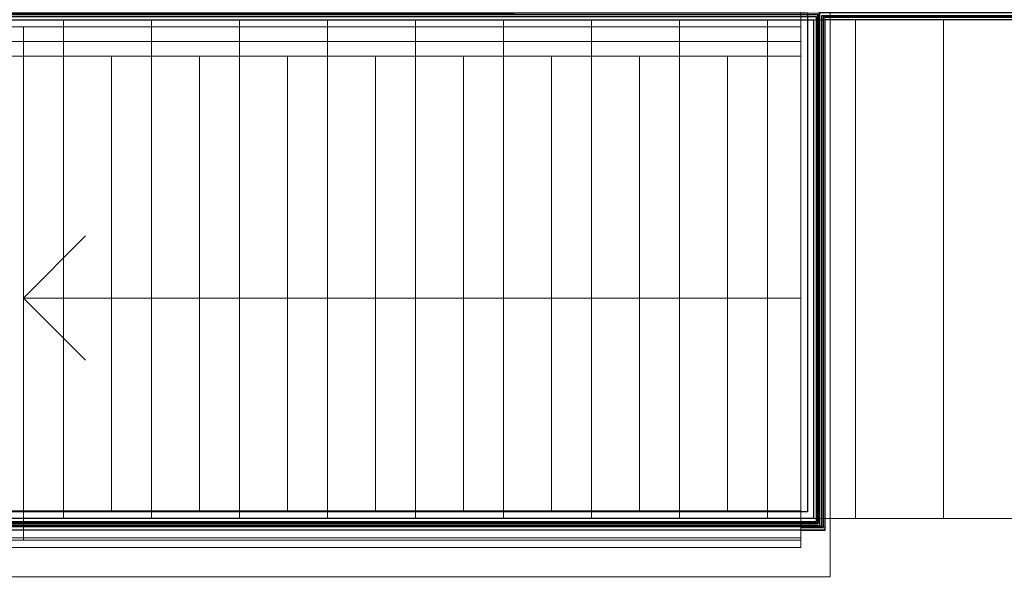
# Model space of a CAD drawing. Header units: millimetres. Extents: x 2001279 to 2569134, y 699790 to 1241062.
# Tile 14 of 38: x 2314566 to 2317922, y 1038981 to 1040912. Entities that reach past the tile are written whole.
import ezdxf

# ---------------------------------------------------------------- set-up
doc = ezdxf.new("R2010")
doc.units = ezdxf.units.MM
doc.header["$MEASUREMENT"] = 0
for name, color, linetype, lineweight in [('A254', 6, 'Continuous', 5), ('A281', 3, 'Continuous', 5), ('A852-TYNN', 7, 'Continuous', 9), ('TRD18_A7_Ritazza_Utv sitteareal_3_171018_A241 innervegg', 7, 'Continuous', 5), ('TRD18_A7_Ritazza_Utv sitteareal_3_171018_A281 trapper', 7, 'Continuous', 5), ('va006-h02-a-200-1-0001_A-FLOR-OTLN', 6, 'Continuous', 5)]:
    doc.layers.add(name, color=color, linetype=linetype, lineweight=lineweight)
doc.layers.add('A862-B-RLin', color=1, linetype='Continuous', plot=False)
doc.layers.add('A862-N-RLin', color=1, linetype='Continuous', plot=False)

msp = doc.modelspace()

# ---------------------------------------------------------------- linework, layer by layer
at = {"layer": 'A254'}
for p, q in [((2317228.8, 1040911.4), (2309478.8, 1040911.5)), ((2317228.8, 1039211.4), (2317228.8, 1040911.4)), ((2317271.4, 1039211.4), (2317271.4, 1040911.4)), ((2317271.4, 1040911.4), (2322978.8, 1040911.4))]:
    msp.add_line(p, q, dxfattribs=at)
at = {"layer": 'A281'}
for p, q in [((2319815.3, 1040911.4), (2309475.3, 1040911.5)), ((2314715.3, 1040911.4), (2314715.3, 1039211.4)), ((2315015.3, 1040911.4), (2315015.3, 1039211.4)), ((2315315.3, 1040911.4), (2315315.3, 1039211.4)), ((2315615.3, 1040911.4), (2315615.3, 1039211.4)), ((2315915.3, 1040911.4), (2315915.3, 1039211.4)), ((2316215.3, 1040911.4), (2316215.3, 1039211.4)), ((2316515.3, 1040911.4), (2316515.3, 1039211.4)), ((2316815.3, 1040911.4), (2316815.3, 1039211.4)), ((2317115.3, 1040911.4), (2317115.3, 1039211.4)), ((2317415.3, 1040911.4), (2317415.3, 1039211.4)), ((2317715.3, 1040911.4), (2317715.3, 1039211.4)), ((2319815.3, 1039211.4), (2309475.3, 1039211.5))]:
    msp.add_line(p, q, dxfattribs=at)
at = {"layer": 'A852-TYNN'}
msp.add_lwpolyline([(2324635.5, 1040919.4), (2317310.2, 1040919.4), (2317310.2, 1039179.8), (2317228.8, 1039179.8), (2317228.8, 1039146), (2309478.8, 1039146), (2309478.8, 1039179.8), (2309385.5, 1039179.8), (2309385.5, 1038410.7), (2309394.1, 1038396.8), (2309408.5, 1038361.5), (2309416.6, 1038324.2), (2309418.4, 1038286.1), (2309413.7, 1038248.3), (2309402.7, 1038211.8), (2309385.5, 1038177.5), (2309385.5, 1034514.5), (2324638.1, 1034513), (2324635.5, 1040919.4)], close=True, dxfattribs=at)
at = {"layer": 'A852-TYNN', "lineweight": 18}
msp.add_lwpolyline([(2324635.5, 1040911), (2317310.2, 1040911), (2317310.2, 1039171.4), (2317228.8, 1039171.4), (2317228.8, 1039171.9), (2309478.8, 1039171.9), (2309478.8, 1039171.4), (2309385.5, 1039171.4), (2309385.5, 1038402.3), (2309394.1, 1038388.5), (2309408.5, 1038353.1), (2309416.6, 1038315.9), (2309418.4, 1038277.8), (2309413.7, 1038239.9), (2309402.7, 1038203.4), (2309385.5, 1038169.1), (2309385.5, 1034506.2), (2324638.1, 1034504.7), (2324635.5, 1040911)], close=True, dxfattribs=at)
at = {"layer": 'A862-B-RLin', "flags": 128}
msp.add_lwpolyline([(2305232.6, 1041226), (2306340.5, 1041226), (2306340.5, 1041225.1), (2313101.5, 1041225.1), (2313101.5, 1040927.1), (2309156, 1040927.1), (2309156, 1039193.5), (2317287, 1039193.4), (2317287, 1040928), (2313119.7, 1040928.1), (2313119.7, 1041225.1), (2327697.3, 1041225), (2327696.8, 1040921.1), (2317304.7, 1040921.1), (2317304.7, 1039183.4), (2309385.3, 1039182.6), (2309385.2, 1034503.2), (2324671, 1034503), (2324670.9, 1034260.8), (2330829.1, 1034261.6)], dxfattribs=at)
for points in [[(2317281.7, 1040921.9), (2309178.8, 1040921.9), (2309178.8, 1039201), (2317281.7, 1039201)], [(2324638.1, 1034505), (2324635.5, 1040911.4), (2317310.2, 1040911.4), (2317310.2, 1039171.8), (2309385.6, 1039171.9), (2309385.6, 1034506.6)]]:
    msp.add_lwpolyline(points, close=True, dxfattribs=at)
at = {"layer": 'A862-N-RLin', "flags": 128}
for points in [[(2305232.6, 1041119.4), (2305628.8, 1041119.4), (2305628.8, 1041009.5), (2305654.8, 1041009.5), (2305654.8, 1040917.9), (2305854.8, 1040917.9), (2305854.8, 1041007.8), (2306431.5, 1041008.4), (2306431.5, 1040935.7), (2309259, 1040935.7), (2309259, 1041032.4), (2313092.8, 1041032.3), (2313092.8, 1040930.2), (2309146.2, 1040930.2), (2309146.2, 1039188.3), (2317293.6, 1039188.3), (2317293.6, 1040933.9), (2313127, 1040930.1), (2313126.8, 1041034.2), (2327692.8, 1041034.1)], [(2327692.8, 1040925.4), (2317299.6, 1040925.4), (2317299.6, 1039185.9), (2309385.2, 1039184.4), (2309385.2, 1034502.7), (2324670.4, 1034501.8)]]:
    msp.add_lwpolyline(points, dxfattribs=at)
at = {"layer": 'A862-N-RLin'}
for points in [[(2309168.5, 1040935), (2317250.9, 1040935), (2317250.9, 1039235), (2309168.5, 1039235)], [(2324617.6, 1034528.7), (2324615, 1040935), (2317289.7, 1040935), (2317289.7, 1039195.4), (2309365.1, 1039195.4), (2309365.1, 1034530.2)]]:
    msp.add_lwpolyline(points, close=True, dxfattribs=at)
at = {"layer": 'A862-N-RLin', "flags": 128}
for points in [[(2309189, 1040911.5), (2317271.4, 1040911.4), (2317271.4, 1039211.4), (2309189, 1039211.5)], [(2324638.1, 1034505), (2324635.5, 1040911.4), (2317310.2, 1040911.4), (2317310.2, 1039171.8), (2309385.6, 1039171.9), (2309385.6, 1034506.6)]]:
    msp.add_lwpolyline(points, close=True, dxfattribs=at)
at = {"layer": 'TRD18_A7_Ritazza_Utv sitteareal_3_171018_A241 innervegg', "color": 252, "flags": 128}
msp.add_lwpolyline([(2317291.3, 1040988), (2317328.8, 1040988), (2317328.8, 1039013), (2308728.8, 1039013.1), (2308728.8, 1039113.1), (2317228.8, 1039113), (2317228.8, 1040988), (2317271.3, 1040988)], dxfattribs=at)
at = {"layer": 'TRD18_A7_Ritazza_Utv sitteareal_3_171018_A281 trapper', "color": 252}
for p, q in [((2317228.8, 1040888), (2309478.8, 1040888.1)), ((2314578.8, 1039138.1), (2314578.8, 1040888.1)), ((2314878.8, 1039238.1), (2314878.8, 1040788.1)), ((2315178.8, 1039238.1), (2315178.8, 1040788.1)), ((2315478.8, 1039238.1), (2315478.8, 1040788.1)), ((2315778.8, 1039238.1), (2315778.8, 1040788.1)), ((2316078.8, 1039238.1), (2316078.8, 1040788.1)), ((2316378.8, 1039238), (2316378.8, 1040788)), ((2316678.8, 1039238), (2316678.8, 1040788)), ((2316978.8, 1039238), (2316978.8, 1040788)), ((2314578.8, 1039963.1), (2314791, 1039750.9))]:
    msp.add_line(p, q, dxfattribs=at)
at = {"layer": 'TRD18_A7_Ritazza_Utv sitteareal_3_171018_A281 trapper', "color": 252, "flags": 128}
for points in [[(2309478.8, 1039138.1), (2317228.8, 1039138), (2317228.8, 1039188), (2309478.8, 1039188.1), (2309478.8, 1039138.1), (2309478.8, 1040888.1), (2309478.8, 1040838.1), (2317228.8, 1040838)], [(2309478.8, 1040788.1), (2317228.8, 1040788), (2317228.8, 1039238), (2309478.8, 1039238.1)], [(2317228.8, 1039963), (2314578.8, 1039963.1), (2314791, 1040175.2)]]:
    msp.add_lwpolyline(points, dxfattribs=at)
at = {"layer": 'va006-h02-a-200-1-0001_A-FLOR-OTLN', "flags": 128}
for points in [[(2317228.8, 1039211.4), (2317228.8, 1040911.4), (2309478.8, 1040911.5), (2309478.8, 1039211.5), (2309478.8, 1040904.7), (2306851.3, 1040904.7)], [(2330829.1, 1040911.3), (2317291.4, 1040911.4)]]:
    msp.add_lwpolyline(points, dxfattribs=at)

doc.saveas('drawing.dxf')
